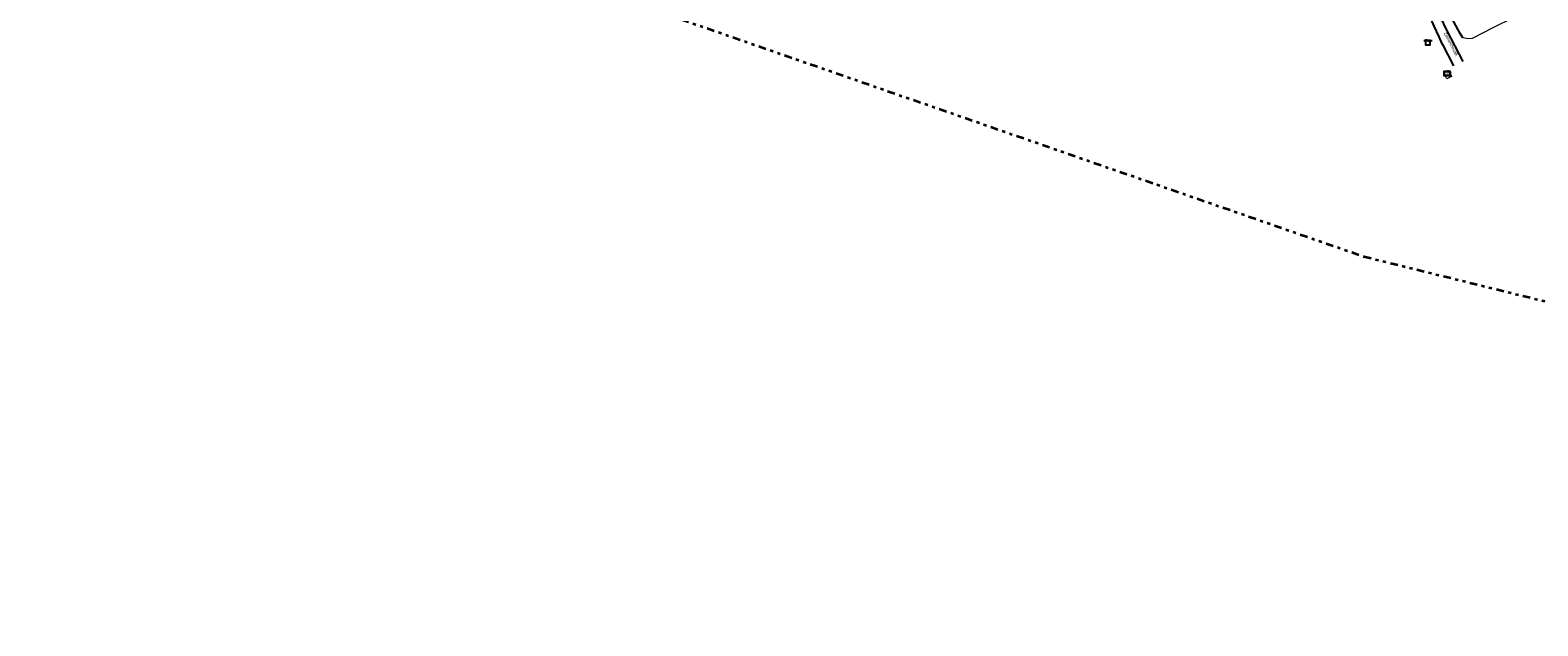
# Model space of a CAD drawing. Header units: metres. Extents: x 169249 to 194689, y 406250 to 412203.
# Tile 107 of 256: x 174301 to 174799, y 406250 to 406447. Entities that reach past the tile are written whole.
import ezdxf
from ezdxf.enums import TextEntityAlignment as Align

# ---------------------------------------------------------------- set-up
doc = ezdxf.new("R2010")
doc.units = ezdxf.units.M
doc.linetypes.add('BGT_NLCS_N264$0$AL-TEKENBLADGRENS', pattern=[11.5, 2.5, -1.5, 1, -1.5, 1, -1.5, 2.5])
doc.layers.get('0').update_dxf_attribs({"linetype": 'CONTINUOUS'})
for name, color, linetype in [('BGT_NLCS_N264$0$B-WE-IE-MEUBILAIR_WEGMEUBILAIR-S', 252, 'CONTINUOUS'), ('BGT_NLCS_N264$0$B-WE-OG-TOPOGRAFIE_WEG_RIJWEG-G', 252, 'CONTINUOUS'), ('BGT_NLCS_N264$0$B-WE-VW-MARKERING-G', 252, 'CONTINUOUS'), ('BGT_NLCS_N264$0$B-WE-VW-VERKEERSTEKEN_DRAAGCONSTRUCTIE-S', 252, 'CONTINUOUS'), ('BGT_NLCS_N264$0$Label_Openbareruimte', 252, 'CONTINUOUS')]:
    doc.layers.add(name, color=color, linetype=linetype)
for name, color, linetype, lineweight in [('BGT_NLCS_N264$0$B-WE-OG-TOPOGRAFIE_WEG_RIJWIELPAD-G', 252, 'CONTINUOUS', 18), ('BGT_NLCS_N264$0$B-WE-OG-TOPOGRAFIE_WEG_VERHARD-G', 252, 'CONTINUOUS', 18), ('BGT_NLCS_N264$0$B-WE-VW-VERKEERSTEKEN_BORD-S', 252, 'CONTINUOUS', 25), ('BGT_NLCS_N264$0$X-XX-AL-TEKENBLADGRENS-G', 252, 'BGT_NLCS_N264$0$AL-TEKENBLADGRENS', 35), ('X-XX-AL-REFERENTIE-G', 7, 'CONTINUOUS', 18)]:
    doc.layers.add(name, color=color, linetype=linetype, lineweight=lineweight)
doc.styles.add('BGT_NLCS_N264$0$NLCS-ISO', font='NLCS-ISO.ttf')
doc.styles.add('BGT_NLCS_N264$0$STANDARD', font='txt')

# ---------------------------------------------------------------- blocks, each defined once
blk = doc.blocks.new('BGT_NLCS_N264$0$SVW-VERKEERSTEKEN_BORD_ANWB-SO')
blk.add_line((-1.375, 0), (1.375, 0))
at = {"flags": 128}
blk.add_lwpolyline([(-0.75, 0), (-0.75, -1.5), (0.75, -1.5), (0.75, 0)], close=True, dxfattribs=at)
blk = doc.blocks.new('BGT_NLCS_N264$0$SRI-TERREINKAST-SO')
at = {"ltscale": 0.1}
h = blk.add_hatch(color=256, dxfattribs=at)
h.paths.add_polyline_path([(1.16, 0.64), (-1.01, 0.64), (-1.01, -0.71), (1.16, -0.71)])
h.paths.add_polyline_path([(1.01, 0.49), (-0.86, 0.49), (-0.86, -0.56), (1.01, -0.56)], flags=16)
at = {"flags": 128}
for points in [[(1.16, 0.64), (-1.01, 0.64), (-1.01, -0.71), (1.16, -0.71)], [(1.01, 0.49), (-0.86, 0.49), (-0.86, -0.56), (1.01, -0.56)]]:
    blk.add_lwpolyline(points, close=True, dxfattribs=at)
at = {"style": 'BGT_NLCS_N264$0$NLCS-ISO'}
blk.add_text('RI', height=0.6, dxfattribs=at).set_placement((-0.26, -0.29))
blk = doc.blocks.new('BGT_NLCS_N264$0$SIE-WEG_VERKEERSBORD_PAAL-SO')
blk.add_line((-0.3, 0), (0.3, 0))
for radius in [0.2, 0.0745]:
    blk.add_circle((0, 0), radius)
blk = doc.blocks.new('BGT_NLCS_N264')
at = {"layer": 'BGT_NLCS_N264$0$B-WE-OG-TOPOGRAFIE_WEG_RIJWEG-G'}
for points in [[(174773.81, 406444.04, 20.9), (174772.97, 406445.54, 20.9), (174772.3, 406446.74, 20.91), (174770.09, 406450.8, 20.87), (174767.85, 406455.93, 20.86), (174765.65, 406462.27, 20.84), (174764.93, 406464.41, 20.85), (174764.25, 406467.04, 20.85), (174763.49, 406470.24, 20.83), (174762.78, 406473.68, 20.85), (174762.25, 406476.55, 20.86), (174761.82, 406479.37, 20.88), (174761.52, 406481.8, 20.88), (174761.43, 406482.77, 20.88), (174761.36, 406483.64, 20.89), (174761.28, 406485.16, 20.88)], [(174759.43, 406460.67, 20.88), (174760.38, 406457.27, 20.85), (174761.73, 406453.5, 20.85), (174762.93, 406450.98, 20.85), (174764.21, 406447.9, 20.84), (174765.87, 406444.39, 20.87), (174767.05, 406441.91, 20.88), (174767.08, 406441.84, 20.88), (174770.68, 406434.87, 20.88)]]:
    blk.add_polyline3d(points, dxfattribs=at)
at = {"layer": 'BGT_NLCS_N264$0$B-WE-OG-TOPOGRAFIE_WEG_RIJWIELPAD-G'}
blk.add_polyline3d([(174761.28, 406485.16, 20.88), (174761.3, 406485.16, 20.88), (174772.08, 406485.05, 20.86), (174788.95, 406484.68, 20.9), (174789.31, 406484.63, 20.94), (174789.83, 406484.45, 20.94), (174789.88, 406484.43, 20.95), (174790.21, 406484.27, 20.97), (174790.44, 406484.08, 20.97), (174790.61, 406483.85, 20.98), (174790.7, 406483.64, 20.97), (174790.82, 406483.35, 20.97), (174790.41, 406453.23, 20.95), (174790.41, 406452.73, 20.95), (174790.41, 406450.65, 20.93), (174790.38, 406450.64, 20.93), (174783.74, 406447.38, 20.8), (174777.33, 406444.07, 20.85), (174776.88, 406443.84, 20.85), (174775.71, 406443.76, 20.89), (174773.81, 406444.04, 20.9)], dxfattribs=at)
at = {"layer": 'BGT_NLCS_N264$0$B-WE-OG-TOPOGRAFIE_WEG_VERHARD-G'}
blk.add_polyline3d([(174767.53, 406432.58, 20.81), (174769.1, 406433.37, 20.82), (174770.11, 406431.35, 20.83), (174768.55, 406430.56, 20.8), (174767.53, 406432.58, 20.81)], dxfattribs=at)
at = {"layer": 'BGT_NLCS_N264$0$B-WE-VW-MARKERING-G', "linetype": 'Continuous'}
blk.add_polyline3d([(174757.87, 406493, 20.96), (174757.84, 406487, 20.95), (174758.09, 406483.37, 20.95), (174758.3, 406480.52, 20.96), (174758.57, 406478.46, 20.96), (174759.07, 406475, 20.96), (174759.58, 406472.27, 20.96), (174760.13, 406469.8, 20.96), (174760.67, 406467.5, 20.96), (174761.48, 406464.31, 20.95), (174762.95, 406459.44, 20.96), (174763.95, 406456.73, 20.94), (174765.69, 406452.53, 20.93), (174767.42, 406448.72, 20.92), (174768.44, 406446.58, 20.95), (174773.86, 406436.28, 20.97)], dxfattribs=at)
at = {"layer": 'BGT_NLCS_N264$0$X-XX-AL-TEKENBLADGRENS-G'}
blk.add_polyline3d([(172008.52, 406498.94, 0), (172285.68, 406442.73, 0), (172349.92, 406401.89, 0), (172415.92, 406407.57, 0), (172655.66, 406314.28, 0), (173008.18, 406312.24, 0), (173085.94, 406288.71, 0), (173173.02, 406334.93, 0), (173800.08, 406442.48, 0), (173862.22, 406409.53, 0), (173973.85, 406434.4, 0), (174008.96, 406476.81, 0), (174282.29, 406508.84, 0), (174371.63, 406500.36, 0), (174741.18, 406371.98, 0), (175233.18, 406250.22, 0), (175476.52, 406256.32, 0), (176494.22, 406305.5, 0)], dxfattribs=at)
at = {"layer": 'BGT_NLCS_N264$0$B-WE-IE-MEUBILAIR_WEGMEUBILAIR-S', "color": 7}
blk.add_blockref('BGT_NLCS_N264$0$SRI-TERREINKAST-SO', (174768.54, 406432.35, 20.84), dxfattribs=at)
at = {"layer": 'BGT_NLCS_N264$0$B-WE-VW-VERKEERSTEKEN_BORD-S', "color": 7}
blk.add_blockref('BGT_NLCS_N264$0$SVW-VERKEERSTEKEN_BORD_ANWB-SO', (174762.29, 406443.22, 20.67), dxfattribs=at)
at = {"layer": 'BGT_NLCS_N264$0$B-WE-VW-VERKEERSTEKEN_DRAAGCONSTRUCTIE-S', "color": 7}
for p in [(174761.74, 406443.23, 20.71), (174762.73, 406443.11, 20.77)]:
    blk.add_blockref('BGT_NLCS_N264$0$SIE-WEG_VERKEERSBORD_PAAL-SO', p, dxfattribs=at)
at = {"layer": 'BGT_NLCS_N264$0$Label_Openbareruimte', "color": 252, "lineweight": 18, "style": 'BGT_NLCS_N264$0$STANDARD'}
blk.add_text('Zeelandsedijk', height=1, rotation=-62.2815, dxfattribs=at).set_placement((174769.83, 406441.92), align=Align.MIDDLE)

msp = doc.modelspace()

# ---------------------------------------------------------------- block references
at = {"layer": 'X-XX-AL-REFERENTIE-G'}
msp.add_blockref('BGT_NLCS_N264', (0, 0), dxfattribs=at)

doc.saveas('drawing.dxf')
